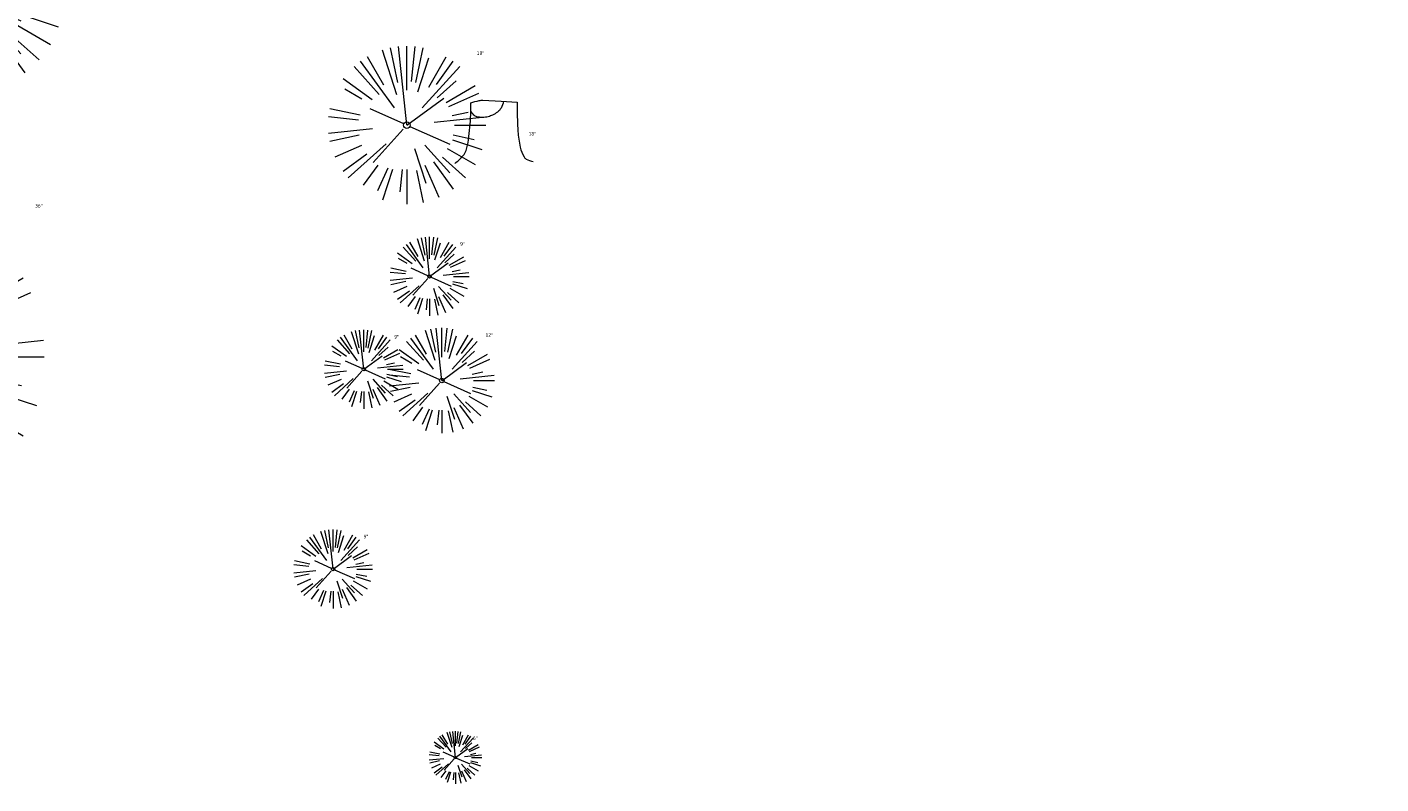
# Model space of a CAD drawing. Header units: feet. Extents: x 1133447 to 1140710, y 647622 to 649877.
# Tile 54 of 84: x 1134717 to 1134872, y 648793 to 648879. Entities that reach past the tile are written whole.
import ezdxf

# ---------------------------------------------------------------- set-up
doc = ezdxf.new("R2010")
doc.units = ezdxf.units.FT
doc.header["$MEASUREMENT"] = 0
doc.layers.add('C-PRKG-ASPH', color=8, linetype='Continuous')
doc.layers.add('G-XREF', color=7, linetype='Continuous')
doc.layers.add('V-SITE-VEGE', color=8, linetype='Continuous', lineweight=18)
doc.layers.add('V-SITE-VEGE-TEXT', color=8, linetype='Continuous', lineweight=18)
doc.styles.add('SEI-Dim & Leader', font='tahoma.ttf')
pattern_1 = [(115, (0, 0), (-1.132884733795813, -0.5282728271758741), [])]

# ---------------------------------------------------------------- blocks, each defined once
blk = doc.blocks.new('V-SITE-VEGE-Coniferious Tree 2')
at = {"color": 0, "linetype": 'ByBlock'}
for p, q in [((-0.06264093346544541, 0.1926377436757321), (-0.1545378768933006, 0.4755369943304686)), ((-0.0574950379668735, 0.2703678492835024), (-0.1039851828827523, 0.4890788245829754)), ((-0.0003172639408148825, 0.0025937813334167), (-0.05229705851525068, 0.4972664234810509)), ((-3.601054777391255e-05, 0.2219193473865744), (-3.601054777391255e-05, 0.5000060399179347)), ((0.02890183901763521, 0.2753366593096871), (0.05222503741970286, 0.4972664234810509)), ((0.0571938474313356, 0.2692740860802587), (0.1039131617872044, 0.4890788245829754)), ((-0.1460065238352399, 0.2528363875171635), (-0.2500390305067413, 0.4330260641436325)), ((0.139142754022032, 0.2410654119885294), (0.2499670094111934, 0.4330260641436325)), ((-0.07913071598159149, 0.1088658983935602), (-0.2939353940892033, 0.4045257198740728)), ((0.06850648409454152, 0.2109817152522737), (0.1382469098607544, 0.425630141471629)), ((0.1868724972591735, 0.2572635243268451), (0.2938633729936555, 0.4045257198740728)), ((-0.1756943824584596, 0.1950752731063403), (-0.3346129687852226, 0.3715878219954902)), ((0.09777767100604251, 0.108636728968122), (0.3345409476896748, 0.3715878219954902)), ((-0.2201011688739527, 0.1598873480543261), (-0.4045617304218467, 0.2938993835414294)), ((0.1919663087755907, 0.1728666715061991), (0.3115823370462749, 0.2805763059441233)), ((-0.2844040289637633, 0.1641894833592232), (-0.393144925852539, 0.2269610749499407)), ((0.2487690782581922, 0.143647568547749), (0.4329900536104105, 0.2500030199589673)), ((0.2658942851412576, 0.1183972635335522), (0.4567507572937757, 0.2033670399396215)), ((-0.0009318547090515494, -0.0006770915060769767), (0.2349564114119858, 0.1707208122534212)), ((-0.2961437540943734, 0.06292784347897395), (-0.4891148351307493, 0.1039491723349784)), ((-0.01992166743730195, 0.008854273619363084), (-0.2318825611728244, 0.1032199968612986)), ((-0.3060292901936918, 0.03215663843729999), (-0.4973024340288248, 0.05226104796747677)), ((0.173080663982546, 0.01818771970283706), (0.497230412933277, 0.05226104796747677)), ((0.2872695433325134, 0.06106323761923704), (0.3884790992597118, 0.08257391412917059)), ((0.3024988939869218, 0), (0.4999700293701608, 0)), ((-0.2182782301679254, -0.02292736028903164), (-0.4973024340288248, -0.05226104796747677)), ((-0.02300503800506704, -0.02554197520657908), (-0.2137781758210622, -0.2373882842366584)), ((0.01849546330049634, -0.008260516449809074), (0.2719985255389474, -0.1211160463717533)), ((-0.302185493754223, -0.0642195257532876), (-0.4891148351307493, -0.1039491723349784)), ((0.2936342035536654, -0.06241742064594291), (0.4274066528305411, -0.09084484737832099)), ((-0.2881436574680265, -0.1282723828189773), (-0.4568227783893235, -0.2033670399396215)), ((-0.1320480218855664, -0.1188660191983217), (-0.3716238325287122, -0.3345769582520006)), ((0.1143820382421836, -0.1271057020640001), (0.2718110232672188, -0.301920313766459)), ((0.2891445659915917, -0.09395946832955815), (0.4755009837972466, -0.1545018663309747)), ((0.04781873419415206, -0.1473038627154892), (0.1192466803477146, -0.3671294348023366)), ((0.2555295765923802, -0.1475434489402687), (0.4329900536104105, -0.2500030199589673)), ((-0.254528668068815, -0.1848980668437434), (-0.4045617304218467, -0.2938993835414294)), ((0.2253521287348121, -0.2029399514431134), (0.3715518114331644, -0.3345769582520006)), ((-0.1842986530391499, -0.2536176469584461), (-0.2766747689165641, -0.3807650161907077)), ((0.1131111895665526, -0.2541280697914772), (0.2033310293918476, -0.4567867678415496)), ((0.1688618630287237, -0.2324611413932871), (0.2938633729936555, -0.4045257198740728)), ((-0.1213812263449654, -0.2725449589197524), (-0.1855903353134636, -0.4167758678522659)), ((-0.09098502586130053, -0.2799408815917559), (-0.1545378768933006, -0.4755369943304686)), ((-0.02966136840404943, -0.2817638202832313), (-0.04434904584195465, -0.4216092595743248)), ((-3.601054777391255e-05, -0.2817638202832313), (-3.601054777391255e-05, -0.5000060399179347)), ((0.06104806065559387, -0.2873055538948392), (0.1039131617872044, -0.4890788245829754))]:
    blk.add_line(p, q, dxfattribs=at)
blk.add_circle((-3.601054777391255e-05, 0), 0.02083358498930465)
blk = doc.blocks.new('V-SITE-VEGE-Stump')
for points in [[(-0.122905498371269, -0.01429599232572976, 0.05261256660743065), (-0.09863241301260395, 0.007697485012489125, 0.1061947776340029), (-0.09053039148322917, 0.02191696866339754, 0.04486152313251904), (-0.08374707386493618, 0.05273626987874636, 0.02007395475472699), (-0.07764030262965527, 0.1228815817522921, 0.01167487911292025), (-0.07732468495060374, 0.1363966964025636, 0.007866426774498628), (-0.07764030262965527, 0.1564565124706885)], [(-0.07764030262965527, 0.1564565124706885, -0.02766804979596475), (-0.05341885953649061, 0.1633605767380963, -0.0679781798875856), (-0.04316680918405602, 0.1642506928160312), (0.008593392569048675, 0.1616126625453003), (0.05395851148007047, 0.1590945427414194)], [(0.01506844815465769, 0.161253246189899, -0.08286378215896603), (0.008147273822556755, 0.1419669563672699, -0.1113242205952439), (-0.002098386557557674, 0.130555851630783, -0.03931328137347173), (-0.01592715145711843, 0.1222882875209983, -0.04919659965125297), (-0.02797848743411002, 0.1177254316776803, -0.06600187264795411), (-0.0446681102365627, 0.1155126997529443, -0.07018691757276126), (-0.06035359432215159, 0.1177254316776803, -0.1148593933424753), (-0.06850904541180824, 0.1222766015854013, -0.0759377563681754), (-0.07734269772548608, 0.1331671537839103)], [(0.05395851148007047, 0.1590945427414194, 0.004334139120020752), (0.05376627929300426, 0.1369184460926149, 0.00834373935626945), (0.05395851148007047, 0.1253997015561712), (0.05605689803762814, 0.07623641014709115, 0.04625247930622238), (0.06241632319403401, 0.03170819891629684, 0.06962485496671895), (0.07334360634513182, 0.00381048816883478, 0.1497246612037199), (0.07941695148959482, -0.001975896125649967, 0.05852299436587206), (0.09922370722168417, -0.009139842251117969)]]:
    blk.add_lwpolyline(points, format="xyb")
blk = doc.blocks.new('C_XBASE-PACTOLA_02403811')
at = {"layer": 'V-SITE-VEGE'}
for name, p, xscale, yscale, zscale in [('V-SITE-VEGE-Coniferious Tree 2', (1134710.78, 648882.213), 20.99974632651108, 20.99974632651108, 20.99974632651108), ('V-SITE-VEGE-Coniferious Tree 2', (1134760.522, 648867.76), 17.99978256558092, 17.99978256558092, 17.99978256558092), ('V-SITE-VEGE-Stump', (1134770.932, 648863.977), 40.31522404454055, 40.31522404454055, 40.31522404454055), ('V-SITE-VEGE-Coniferious Tree 2', (1134701.169, 648841.353), 35.99956513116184, 35.99956513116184, 35.99956513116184), ('V-SITE-VEGE-Coniferious Tree 2', (1134763.11, 648850.508), 8.999891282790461, 8.999891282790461, 8.999891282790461), ('V-SITE-VEGE-Coniferious Tree 2', (1134755.602, 648839.928), 8.999891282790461, 8.999891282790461, 8.999891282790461), ('V-SITE-VEGE-Coniferious Tree 2', (1134752.104, 648817.149), 8.999891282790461, 8.999891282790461, 8.999891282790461)]:
    blk.add_blockref(name, p, dxfattribs=dict(at, xscale=xscale, yscale=yscale, zscale=zscale))
at = {"layer": 'V-SITE-VEGE', "rotation": 8.537736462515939e-07}
for p, xscale, yscale, zscale in [((1134764.508, 648838.634), 11.99985504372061, 11.99985504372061, 11.99985504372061), ((1134766.059, 648795.66), 5.999927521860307, 5.999927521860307, 5.999927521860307)]:
    blk.add_blockref('V-SITE-VEGE-Coniferious Tree 2', p, dxfattribs=dict(at, xscale=xscale, yscale=yscale, zscale=zscale))
at = {"layer": 'V-SITE-VEGE-TEXT', "char_height": 0.4, "attachment_point": 7, "style": 'SEI-Dim & Leader'}
for s, insert in [('18"', (1134768.49734375, 648875.76)), ('18"', (1134774.409594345, 648866.5769999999)), ('36"', (1134718.1196875, 648858.353)), ('9"', (1134766.597671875, 648854.008)), ('9"', (1134759.089671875, 648843.428)), ('12"', (1134769.4915625, 648843.634)), ('9"', (1134755.591671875, 648820.649)), ('6"', (1134768.05078125, 648797.66))]:
    blk.add_mtext(s, dxfattribs=dict(at, insert=insert))
blk = doc.blocks.new('C_PHTCH-PACTOLA_02403811')
at = {"layer": 'C-PRKG-ASPH'}
h = blk.add_hatch(dxfattribs=at)
h.set_pattern_fill('ANSI31', color=256, scale=10, angle=70)
h.set_pattern_definition(pattern_1)
edge = h.paths.add_edge_path(flags=16)
edge.add_arc((1135093.567290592, 648760.3570235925), 541.9999999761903, 143.5703577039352, 153.2664360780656, ccw=False)
edge.add_arc((1135093.567290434, 648760.3570237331), 541.9999997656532, 133.8742793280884, 143.5703577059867, ccw=False)
edge.add_line((1134717.918854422, 649151.0643979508), (1134791.743864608, 649222.0439889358))
edge.add_arc((1134924.814897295, 649083.6384245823), 191.9999999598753, 124.33581191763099, 133.8742793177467, ccw=False)
edge.add_line((1134816.518779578, 649242.1816391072), (1134837.543218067, 649256.5428028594))
edge.add_arc((1134886.614896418, 649184.7029087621), 87.00000000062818, 64.86660358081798, 124.33581191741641, ccw=False)
edge.add_line((1134923.566161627, 649263.4658695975), (1134945.862647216, 649253.0055803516))
edge.add_arc((1134736.896871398, 648807.5874571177), 491.9999999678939, 56.45911934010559, 64.86660355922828, ccw=False)
edge.add_line((1135008.742528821, 649217.6654234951), (1135070.901654, 649176.4593855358))
edge.add_arc((1135036.644680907, 649124.7828938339), 62.00000000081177, -10.868034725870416, 56.45911933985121, ccw=False)
edge.add_line((1135097.532652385, 649113.0929439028), (1135091.831089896, 649083.3959326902))
edge.add_arc((1135001.481196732, 649100.7423100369), 92.00000001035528, 337.8486329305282, 349.13196525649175, ccw=False)
edge.add_line((1135086.690765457, 649066.0532714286), (1135029.43531187, 648925.4119419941))
edge.add_arc((1134573.749357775, 649110.9228871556), 491.9999995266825, 335.73595333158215, 337.84863296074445, ccw=False)
edge.add_line((1135022.286728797, 648908.7392420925), (1134970.105907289, 648792.9779079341))
edge.add_line((1134970.105907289, 648792.9779079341), (1134955.070696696, 648759.622817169))
edge.add_arc((1134506.533324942, 648961.8064625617), 492.0000003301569, 331.3465562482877, 335.7359533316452, ccw=False)
edge.add_line((1134938.281078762, 648725.8872446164), (1134902.771388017, 648660.9021647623))
edge.add_arc((1134778.161263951, 648728.9926705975), 142.0000000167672, 305.95733191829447, 331.34655630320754, ccw=False)
edge.add_line((1134861.541195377, 648614.0501326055), (1134757.483908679, 648538.5664206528))
edge.add_arc((1134835.579196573, 648430.9089730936), 133.0000000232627, 125.9573319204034, 166.4171722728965)
edge.add_arc((1134672.277915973, 648470.363906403), 35.00000000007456, 244.10855969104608, 346.41717227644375, ccw=False)
edge.add_arc((1134691.461854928, 648509.9128519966), 78.95614352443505, 214.9055155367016, 244.1168481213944, ccw=False)
edge.add_line((1134626.710174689, 648464.732186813), (1134623.062749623, 648469.9579645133))
edge.add_arc((1134821.506139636, 648608.4650796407), 241.9999999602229, 191.1167612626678, 214.9138039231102, ccw=False)
edge.add_line((1134584.046954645, 648561.8052956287), (1134566.403948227, 648651.5934078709))
edge.add_arc((1135049.172208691, 648746.4554480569), 491.9999999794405, 187.9519260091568, 191.1167612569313, ccw=False)
edge.add_line((1134561.903038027, 648678.391101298), (1134552.825444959, 648743.3771249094))
edge.add_arc((1134842.017716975, 648783.7730382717), 292.0000000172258, 166.3961174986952, 187.9519260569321, ccw=False)
edge.add_line((1134558.209758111, 648852.4537669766), (1134566.77306571, 648887.8397463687))
edge.add_arc((1135093.567290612, 648760.357023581), 542.0000000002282, 158.0478401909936, 166.396117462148, ccw=False)
edge.add_arc((1135093.567290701, 648760.357023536), 542.0000000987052, 153.2664360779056, 158.0478401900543, ccw=False)
edge = h.paths.add_edge_path()
edge.add_line((1134664.934415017, 648091.0186503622), (1134641.753924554, 648097.236757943))
edge.add_arc((1135131.441785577, 647965.8792352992), 506.9999999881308, 154.1154939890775, 164.9840567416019, ccw=False)
edge.add_arc((1135131.44177555, 647965.8792402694), 506.9999887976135, 153.4314984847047, 154.115493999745, ccw=False)
edge.add_arc((1134241.513528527, 648410.9103548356), 488.0000000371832, 333.4314984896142, 338.6383717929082)
edge.add_line((1134695.987914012, 648233.1548120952), (1134704.112198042, 648253.9264793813))
edge.add_arc((1134529.027803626, 648322.4060737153), 188.0000000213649, 338.6383717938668, 377.1954705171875)
edge.add_arc((1134651.306425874, 648360.2470375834), 60.00000000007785, 17.1954705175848, 74.97265706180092)
edge.add_line((1134666.863224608, 648418.1951696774), (1134661.500576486, 648419.8056636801))
edge.add_arc((1134691.489318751, 648509.9450223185), 94.99699278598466, 223.9418846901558, 251.5980721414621, ccw=False)
edge.add_arc((1134691.535842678, 648509.9839590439), 95.05751145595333, 214.9165962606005, 223.9393241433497, ccw=False)
edge.add_line((1134613.590003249, 648455.5746160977), (1134609.942525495, 648460.8004692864))
edge.add_arc((1134821.506139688, 648608.4650796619), 258.0000000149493, 191.1167612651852, 214.9138039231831, ccw=False)
edge.add_line((1134568.347173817, 648558.7203512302), (1134550.704167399, 648648.5084634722))
edge.add_arc((1135049.172208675, 648746.4554480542), 507.9999999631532, 187.9519260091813, 191.1167612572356, ccw=False)
edge.add_line((1134546.056886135, 648676.177626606), (1134536.979293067, 648741.163650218))
edge.add_arc((1134842.01771694, 648783.7730382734), 307.9999999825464, 166.3961174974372, 187.9519260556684, ccw=False)
edge.add_line((1134542.658637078, 648856.2170945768), (1134551.221944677, 648891.6030739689))
edge.add_arc((1135093.567290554, 648760.3570237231), 557.9999999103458, 163.9213237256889, 166.3961174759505, ccw=False)
edge.add_arc((1134538.177323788, 648920.4382053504), 19.99999999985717, 343.9213237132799, 402.7699397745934)
edge.add_line((1134552.859048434, 648934.0193305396), (1134533.446357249, 648955.005204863))
edge.add_arc((1135093.567290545, 648760.3570234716), 592.9783928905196, 146.0187423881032, 160.8370986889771, ccw=False)
edge.add_line((1134601.857481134, 649091.7855040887), (1134616.582948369, 649064.0343807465))
edge.add_arc((1134620.999668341, 649066.3780071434), 5.000000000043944, 207.9515834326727, 327.0740857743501)
edge.add_arc((1135093.567290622, 648760.3570235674), 558.0000000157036, 133.8742793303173, 147.0740857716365, ccw=False)
edge.add_line((1134706.829601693, 649162.5981949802), (1134780.654611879, 649233.5777859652))
edge.add_arc((1134924.814897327, 649083.6384245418), 208.0000000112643, 124.3358119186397, 133.8742793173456, ccw=False)
edge.add_line((1134807.494103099, 649255.3935736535), (1134828.518541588, 649269.7547374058))
edge.add_arc((1134886.614896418, 649184.7029087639), 102.9999999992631, 64.86660357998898, 124.33581191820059, ccw=False)
edge.add_line((1134930.361796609, 649277.9510118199), (1134952.658282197, 649267.4907225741))
edge.add_arc((1134736.896871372, 648807.5874570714), 508.0000000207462, 56.4591193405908, 64.86660355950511, ccw=False)
edge.add_line((1135017.583038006, 649231.0012923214), (1135079.742163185, 649189.7952543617))
edge.add_arc((1135036.644680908, 649124.782893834), 77.99999999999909, -10.868034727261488, 56.45911934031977, ccw=False)
edge.add_line((1135113.245677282, 649110.0761826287), (1135107.544114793, 649080.3791714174))
edge.add_arc((1135001.481196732, 649100.7423100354), 108.0000000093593, 337.84863293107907, 349.131965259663, ccw=False)
edge.add_line((1135101.509820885, 649060.0203951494), (1135044.254367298, 648919.3790657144))
edge.add_arc((1134573.749357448, 649110.9228872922), 507.9999998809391, 335.7359533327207, 337.84863295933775, ccw=False)
edge.add_line((1135036.873309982, 648902.1641641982), (1134969.657277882, 648753.0477392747))
edge.add_arc((1134506.53332524, 648961.8064624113), 507.9999999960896, 331.346556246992, 335.73595333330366, ccw=False)
edge.add_line((1134952.321656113, 648718.215074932), (1134916.811965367, 648653.2299950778))
edge.add_arc((1134778.161263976, 648728.9926705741), 157.9999999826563, 305.9573319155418, 331.3465563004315, ccw=False)
edge.add_line((1134870.936117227, 648601.0988607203), (1134766.878830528, 648525.6151487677))
edge.add_arc((1134835.579196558, 648430.9089731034), 117.0000000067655, 125.9573319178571, 162.264860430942)
edge.add_arc((1134752.713885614, 648457.4106757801), 29.99999999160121, 162.264860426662, 196.8024120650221)
edge.add_arc((1134835.579196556, 648430.9089731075), 113.0000000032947, 170.9217318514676, 197.5476736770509)
edge.add_line((1134727.837491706, 648396.8395581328), (1134731.162683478, 648386.3239143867))
edge.add_arc((1134529.027802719, 648322.4060734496), 212.0000009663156, 11.340079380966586, 17.54767372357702, ccw=False)
edge.add_arc((1134529.055568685, 648322.403813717), 211.9732215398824, -20.64909134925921, 11.342153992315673, ccw=False)
edge.add_arc((1134759.869013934, 648235.3149369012), 34.72371615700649, 159.1871917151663, 239.4135572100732)
edge.add_line((1134742.200276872, 648205.422593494), (1134709.513, 648185.696))
edge.add_line((1134709.513, 648185.696), (1134698.996135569, 648181.0065459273))
edge.add_arc((1135131.441785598, 647965.8792352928), 483.0000000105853, 153.5511843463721, 164.9840567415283)
h = blk.add_hatch(dxfattribs=at)
h.set_pattern_fill('ANSI31', color=256, scale=10, angle=70)
h.set_pattern_definition(pattern_1)
edge = h.paths.add_edge_path()
edge.add_arc((1134528.118781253, 648951.5747513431), 468.1169545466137, 332.7082799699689, 335.7919468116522)
edge.add_line((1134955.070696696, 648759.622817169), (1134970.105907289, 648792.9779079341))
edge.add_arc((1134854.663832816, 648781.6144823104), 116.0000000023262, 5.621742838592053, 27.25393242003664)
edge.add_line((1134957.786175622, 648834.7349342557), (1134921.92741579, 648904.3472810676))
edge.add_arc((1134737.018387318, 648809.0968155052), 208.0000000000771, 27.25393242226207, 94.11677930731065)
edge.add_line((1134722.086161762, 649016.5601342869), (1134632.500993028, 649010.1122188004))
edge.add_arc((1134637.239103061, 648944.282511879), 66.00000000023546, 94.1167793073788, 114.8502392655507)
edge.add_arc((1135093.567290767, 648760.3570235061), 542.000000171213, 153.2664360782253, 158.047840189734)
edge.add_arc((1134637.23910306, 648944.2825118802), 49.99999999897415, 94.11677930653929, 158.0478401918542, ccw=False)
edge.add_line((1134633.649625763, 648994.1535019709), (1134723.234794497, 649000.6014174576))
edge.add_arc((1134737.018387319, 648809.0968155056), 191.9999999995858, 27.25393242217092, 94.1167793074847, ccw=False)
edge.add_line((1134907.703644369, 648897.0203221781), (1134943.5624042, 648827.4079753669))
edge.add_arc((1134854.663832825, 648781.6144823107), 99.99999999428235, -26.539358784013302, 27.253932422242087, ccw=False)

msp = doc.modelspace()

# ---------------------------------------------------------------- block references
at = {"layer": 'G-XREF'}
msp.add_blockref('C_XBASE-PACTOLA_02403811', (0, 0), dxfattribs=at)

# ---------------------------------------------------------------- next in the draw order: block references
msp.add_blockref('C_PHTCH-PACTOLA_02403811', (0, 0), dxfattribs=at)

doc.saveas('drawing.dxf')
